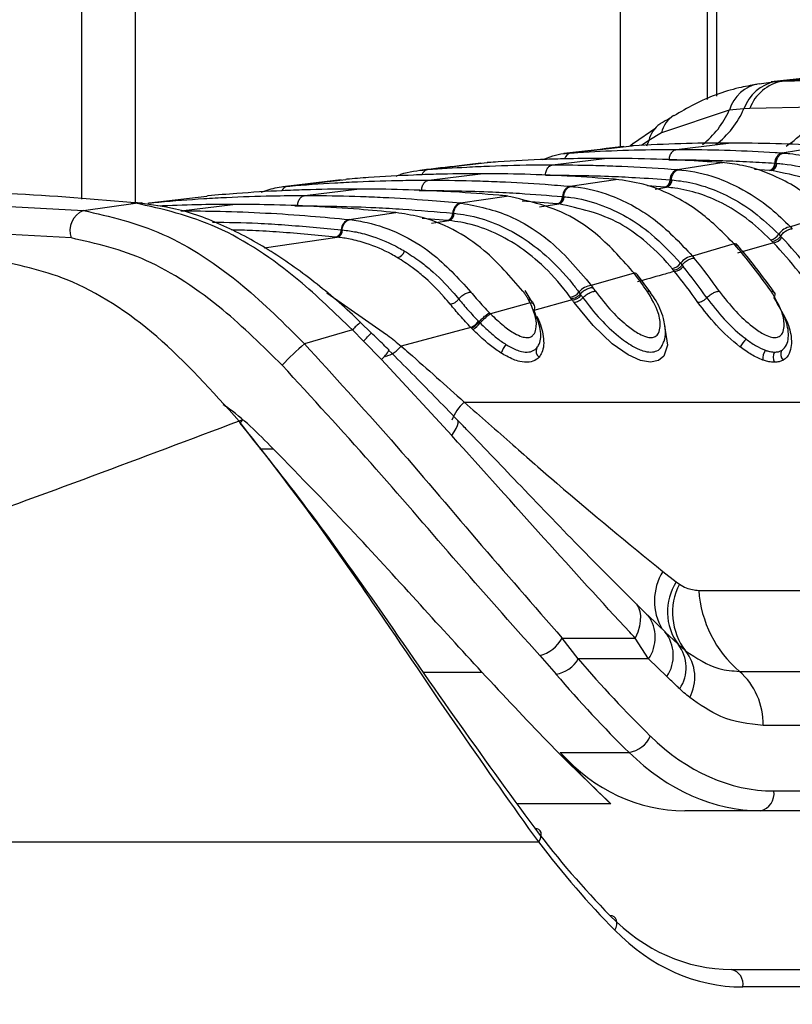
# Paper-space layout '3M DUO Wall Base Bracket' of a CAD drawing. Header units: millimetres. Extents: x 10 to 10067, y 20 to 7950.
# Tile 23 of 114: x 3541 to 3565, y 2809 to 2840. Entities that reach past the tile are written whole.
import ezdxf

# ---------------------------------------------------------------- set-up
doc = ezdxf.new("R2010")
doc.units = ezdxf.units.MM
doc.layers.add('COMPONENT_GEOMETRY', color=7, linetype='Continuous')
doc.styles.add('SLDTEXTSTYLE0', font='TXT', dxfattribs={"width": 0.75})
doc.dimstyles.new('SLDDIMSTYLE1', dxfattribs={"dimtxt": 75, "dimasz": 3.302, "dimexe": 0, "dimexo": 0.0625, "dimgap": 18.75, "dimtad": 0, "dimtih": 1, "dimtoh": 1, "dimdec": 0, "dimrnd": 1e-09, "dimzin": 12, "dimdsep": 46, "dimtxsty": 'SLDTEXTSTYLE0', "dimsah": 1, "dimcen": 0.09, "dimadec": 0, "dimazin": 3, "dimtfac": 1, "dimtdec": 0, "dimtofl": 0, "dimtmove": 0, "dimatfit": 3, "dimfxl": 1, "dimfrac": 2, "dimtolj": 1, "dimtzin": 12, "dimarcsym": 0})

# ---------------------------------------------------------------- blocks, each defined once
blk = doc.blocks.new('_D_31')
at = {"layer": 'COMPONENT_GEOMETRY', "color": 7}
for p, q in [((3546.338, 3861.899), (291.414, 3861.899)), ((294.589, 3861.899), (294.589, 2461.18)), ((294.589, 941.399), (294.589, 2342.118)), ((3494.919, 941.399), (291.414, 941.399))]:
    blk.add_line(p, q, dxfattribs=at)
for points in [[(294.589, 3861.899), (294.081, 3858.597), (295.097, 3858.597)], [(294.589, 941.399), (295.097, 944.701), (294.081, 944.701)]]:
    blk.add_solid(points, dxfattribs=at)
at = {"layer": 'COMPONENT_GEOMETRY', "color": 7, "insert": (183.755, 2438.798), "char_height": 75, "attachment_point": 1, "style": 'SLDTEXTSTYLE0'}
blk.add_mtext('2921', dxfattribs=at)

psp = doc.layouts.new('3M DUO Wall Base Bracket')

# ---------------------------------------------------------------- linework, layer by layer
at = {"color": 7, "linetype": 'Continuous', "lineweight": 25}
for p, q in [((3542.742, 2834.097), (3542.742, 3086.431)), ((3562.372, 3086.431), (3562.372, 2837.22)), ((3566.946, 2838.049), (3564.385, 2837.774)), ((3564.73, 2837.8), (3567.348, 2838.077)), ((3564.006, 2837.72), (3564.517, 2837.787)), ((3564.517, 2837.787), (3564.73, 2837.8)), ((3565.909, 2836.989), (3563.708, 2836.942)), ((3563.069, 2836.886), (3560.943, 2836.178)), ((3563.525, 2836.931), (3563.069, 2836.886)), ((3563.708, 2836.942), (3563.525, 2836.931)), ((3560.766, 2836.322), (3560.061, 2835.844)), ((3560.943, 2836.178), (3560.54, 2835.941)), ((3558.091, 2835.548), (3560.009, 2835.768)), ((3560.053, 2835.854), (3559.936, 2835.753)), ((3559.963, 2835.777), (3560.051, 2835.857)), ((3560.056, 2835.771), (3560.009, 2835.768)), ((3560.009, 2835.768), (3560.02, 2835.769)), ((3561.41, 2835.657), (3563.039, 2835.859)), ((3564.73, 2835.548), (3566.068, 2835.768)), ((3558.048, 2835.545), (3558.091, 2835.548)), ((3564.73, 2835.548), (3564.774, 2835.545)), ((3553.596, 2835.024), (3555.465, 2835.243)), ((3555.504, 2835.246), (3555.465, 2835.243)), ((3555.465, 2835.243), (3555.474, 2835.244)), ((3557.521, 2835.176), (3559.15, 2835.377)), ((3561.447, 2835.024), (3562.834, 2835.243)), ((3562.834, 2835.243), (3562.795, 2835.246)), ((3562.868, 2835.242), (3562.829, 2835.244)), ((3562.834, 2835.243), (3562.868, 2835.244)), ((3564.494, 2835.228), (3564.537, 2835.225)), ((3564.537, 2835.225), (3564.565, 2835.223)), ((3553.559, 2835.021), (3553.596, 2835.024)), ((3553.632, 2834.695), (3555.26, 2834.896)), ((3561.447, 2835.024), (3561.484, 2835.021)), ((3564.368, 2834.997), (3564.326, 2834.999)), ((3564.398, 2834.995), (3564.369, 2834.997)), ((3550.88, 2834.703), (3549.05, 2834.485)), ((3549.16, 2834.497), (3549.192, 2834.5)), ((3549.192, 2834.5), (3551.026, 2834.719)), ((3551.06, 2834.722), (3551.026, 2834.719)), ((3558.073, 2834.5), (3559.495, 2834.719)), ((3558.073, 2834.5), (3558.105, 2834.497)), ((3559.495, 2834.719), (3559.461, 2834.722)), ((3559.495, 2834.719), (3559.531, 2834.72)), ((3559.531, 2834.717), (3559.497, 2834.72)), ((3561.21, 2834.704), (3561.246, 2834.701)), ((3561.246, 2834.701), (3561.27, 2834.699)), ((3544.857, 2833.978), (3546.664, 2834.196)), ((3546.694, 2834.199), (3546.664, 2834.196)), ((3549.743, 2834.214), (3551.371, 2834.415)), ((3554.63, 2833.978), (3556.079, 2834.196)), ((3556.079, 2834.196), (3556.049, 2834.199)), ((3556.079, 2834.196), (3556.116, 2834.197)), ((3556.116, 2834.194), (3556.087, 2834.197)), ((3557.834, 2834.18), (3557.865, 2834.177)), ((3557.865, 2834.177), (3557.886, 2834.175)), ((3561.076, 2834.472), (3561.04, 2834.475)), ((3561.101, 2834.47), (3561.076, 2834.472)), ((3536.564, 2834.089), (3542.793, 2833.74)), ((3542.793, 2833.74), (3544.427, 2833.974)), ((3544.381, 2833.979), (3544.281, 2833.989)), ((3544.427, 2833.974), (3544.381, 2833.979)), ((3544.65, 2833.976), (3544.602, 2833.981)), ((3544.828, 2833.975), (3544.857, 2833.978)), ((3545.854, 2833.732), (3547.482, 2833.934)), ((3554.63, 2833.978), (3554.658, 2833.975)), ((3557.694, 2833.949), (3557.663, 2833.952)), ((3557.716, 2833.947), (3557.694, 2833.949)), ((3551.131, 2833.457), (3552.602, 2833.675)), ((3552.602, 2833.675), (3552.576, 2833.678)), ((3554.389, 2833.658), (3554.417, 2833.655)), ((3554.417, 2833.655), (3554.436, 2833.653)), ((3566.236, 2833.616), (3564.99, 2833.23)), ((3551.131, 2833.457), (3551.157, 2833.455)), ((3554.245, 2833.427), (3554.217, 2833.43)), ((3554.264, 2833.425), (3554.245, 2833.427)), ((3542.414, 2832.88), (3536.218, 2833.232)), ((3550.89, 2833.138), (3550.914, 2833.135)), ((3550.914, 2833.135), (3550.931, 2833.133)), ((3564.624, 2832.995), (3564.679, 2832.938)), ((3564.678, 2832.938), (3564.716, 2832.898)), ((3564.99, 2833.23), (3565.046, 2833.171)), ((3550.741, 2832.907), (3550.717, 2832.909)), ((3550.758, 2832.905), (3550.741, 2832.907)), ((3563.218, 2832.693), (3561.918, 2832.307)), ((3563.218, 2832.693), (3563.165, 2832.752)), ((3563.321, 2832.644), (3563.268, 2832.703)), ((3564.453, 2832.731), (3563.328, 2832.401)), ((3564.417, 2832.77), (3564.364, 2832.825)), ((3564.453, 2832.731), (3564.417, 2832.77)), ((3561.54, 2832.085), (3561.587, 2832.028)), ((3561.587, 2832.028), (3561.619, 2831.988)), ((3561.918, 2832.307), (3561.966, 2832.249)), ((3560.079, 2831.772), (3558.737, 2831.387)), ((3560.079, 2831.772), (3560.033, 2831.831)), ((3560.185, 2831.72), (3560.138, 2831.78)), ((3560.602, 2831.163), (3560.189, 2831.727)), ((3561.317, 2831.87), (3561.271, 2831.925)), ((3561.348, 2831.831), (3561.317, 2831.87)), ((3556.881, 2830.868), (3556.656, 2831.227)), ((3558.349, 2831.178), (3558.39, 2831.121)), ((3558.39, 2831.121), (3558.419, 2831.082)), ((3558.737, 2831.387), (3558.779, 2831.329)), ((3556.819, 2830.846), (3555.573, 2830.499)), ((3556.819, 2830.846), (3556.768, 2830.942)), ((3556.951, 2830.758), (3556.897, 2830.864)), ((3558.14, 2830.934), (3556.931, 2830.602)), ((3558.113, 2830.972), (3558.073, 2831.027)), ((3558.14, 2830.934), (3558.113, 2830.972)), ((3555.542, 2830.53), (3555.573, 2830.499)), ((3551.828, 2829.901), (3551.486, 2830.233)), ((3555.196, 2830.267), (3555.214, 2830.248)), ((3555.214, 2830.248), (3555.248, 2830.213)), ((3551.239, 2829.993), (3549.733, 2829.559)), ((3551.585, 2829.644), (3551.239, 2829.993)), ((3554.959, 2830.069), (3552.77, 2829.485)), ((3555.015, 2830.011), (3554.979, 2830.048)), ((3552.147, 2829.063), (3551.585, 2829.644)), ((3554.359, 2826.682), (3552.147, 2829.063)), ((3554.744, 2827.732), (3574.366, 2827.732)), ((3560.985, 2822.417), (3561.404, 2822.089)), ((3561.404, 2822.089), (3561.5, 2822.019)), ((3562.108, 2821.823), (3575.245, 2821.823)), ((3560.068, 2821.47), (3560.467, 2821.081)), ((3560.467, 2821.081), (3560.519, 2821.036)), ((3561.079, 2820.504), (3560.521, 2821.037)), ((3557.818, 2820.327), (3560.117, 2820.327)), ((3558.328, 2819.675), (3557.818, 2820.327)), ((3560.534, 2819.675), (3560.117, 2820.327)), ((3561.047, 2820.523), (3561.46, 2820.132)), ((3561.46, 2820.132), (3561.693, 2819.926)), ((3557.117, 2819.78), (3557.628, 2819.199)), ((3560.534, 2819.675), (3558.328, 2819.675)), ((3561.11, 2819.119), (3560.534, 2819.675)), ((3563.385, 2819.283), (3576.521, 2819.283)), ((3577.267, 2817.59), (3564.131, 2817.59)), ((3557.758, 2816.741), (3559.921, 2816.741)), ((3564.465, 2815.532), (3581.957, 2815.532)), ((3564.041, 2814.911), (3561.667, 2814.911)), ((3581.533, 2814.911), (3564.041, 2814.911)), ((3528.666, 2813.931), (3557.084, 2813.931)), ((3563.137, 2809.931), (3582.37, 2809.931)), ((3582.722, 2809.383), (3563.489, 2809.383))]:
    psp.add_line(p, q, dxfattribs=at)
at = {"color": 8, "linetype": 'Continuous', "lineweight": 25}
for p, q in [((3544.416, 3086.431), (3544.416, 2833.997)), ((3559.657, 2835.734), (3559.657, 3086.431)), ((3562.665, 3086.431), (3562.665, 2837.328)), ((3560.54, 2835.941), (3560.312, 2835.782)), ((3560.54, 2835.941), (3560.471, 2835.759)), ((3561.166, 2835.336), (3561.185, 2835.336)), ((3564.326, 2834.999), (3563.854, 2835.027)), ((3561.04, 2834.475), (3560.497, 2834.511)), ((3553.335, 2834.373), (3553.407, 2834.374)), ((3560.74, 2834.414), (3561.101, 2834.47)), ((3544.819, 2833.969), (3544.857, 2833.978)), ((3549.431, 2833.892), (3549.518, 2833.893)), ((3557.663, 2833.952), (3556.568, 2834.033)), ((3557.105, 2833.854), (3557.716, 2833.947)), ((3554.217, 2833.43), (3553.428, 2833.493)), ((3553.716, 2833.343), (3554.264, 2833.425)), ((3548.472, 2832.571), (3550.758, 2832.905)), ((3550.43, 2831.163), (3552.311, 2829.854)), ((3548.334, 2826.269), (3548.746, 2826.269)), ((3553.454, 2819.262), (3555.3, 2819.262)), ((3559.348, 2815.129), (3556.405, 2815.129))]:
    psp.add_line(p, q, dxfattribs=at)
at = {"color": 7, "linetype": 'Continuous', "lineweight": 25, "flags": 128}
for points in [[(3544.281, 2833.989), (3544.431, 2833.997), (3544.496, 2833.993)], [(3544.381, 2833.979), (3544.532, 2833.986), (3544.602, 2833.981)], [(3544.427, 2833.974), (3544.578, 2833.981), (3544.649, 2833.976)], [(3547.68, 2827.134), (3547.718, 2827.155), (3547.747, 2827.168), (3547.766, 2827.173), (3547.775, 2827.168), (3547.773, 2827.155), (3547.761, 2827.134), (3547.739, 2827.105), (3547.72, 2827.083)], [(3560.068, 2821.47), (3560.155, 2821.389), (3560.22, 2821.286), (3560.262, 2821.164), (3560.281, 2821.023), (3560.275, 2820.866), (3560.246, 2820.696), (3560.193, 2820.516), (3560.117, 2820.327)], [(3557.084, 2813.931), (3557.129, 2814.009), (3557.157, 2814.086), (3557.167, 2814.159), (3557.159, 2814.223), (3557.133, 2814.278), (3557.09, 2814.32), (3557.032, 2814.347), (3556.961, 2814.36)], [(3559.474, 2811.164), (3559.513, 2811.249), (3559.535, 2811.333), (3559.54, 2811.412), (3559.527, 2811.482), (3559.497, 2811.541), (3559.451, 2811.586), (3559.391, 2811.615), (3559.319, 2811.627)]]:
    psp.add_lwpolyline(points, dxfattribs=at)
at = {"color": 8, "linetype": 'Continuous', "lineweight": 25, "flags": 128}
for points in [[(3561.032, 2830.134), (3561.039, 2830.12), (3561.125, 2829.515), (3561.012, 2829.177), (3560.841, 2829.033), (3560.594, 2828.98), (3560.279, 2829.034), (3559.896, 2829.209), (3559.395, 2829.561), (3558.79, 2830.13), (3558.195, 2830.856), (3558.195, 2830.856)], [(3554.359, 2826.682), (3554.434, 2826.8), (3554.492, 2826.904), (3554.532, 2826.994), (3554.553, 2827.068), (3554.555, 2827.125), (3554.538, 2827.164), (3554.535, 2827.167)]]:
    psp.add_lwpolyline(points, dxfattribs=at)
at = {"color": 7, "linetype": 'Continuous', "lineweight": 25}
for centre, radius, start, end in [((3564.199, 2836.56), 1.176, 99.4224, 163.8824), ((3564.762, 2836.5), 1.31, 100.7907, 160.7725), ((3564.994, 2836.449), 1.377, 101.0306, 159.0177), ((3564.821, 2835.234), 0.327, 106.2486, 181.0603), ((3564.26, 2835.224), 0.234, 286.2515, 1.0607), ((3564.332, 2835.219), 0.234, 286.4014, 1.0508), ((3561.539, 2834.707), 0.33, 106.2021, 180.635), ((3558.165, 2834.182), 0.331, 106.1589, 180.2768), ((3560.974, 2834.701), 0.235, 286.2095, 0.6289), ((3561.035, 2834.696), 0.235, 286.3328, 0.6335), ((3557.597, 2834.179), 0.237, 286.1746, 0.2644), ((3557.649, 2834.174), 0.237, 286.2834, 0.2712), ((3554.723, 2833.658), 0.333, 106.1387, 179.9514), ((3543.045, 2833.115), 0.674, 111.9625, 200.3713), ((3554.151, 2833.658), 0.238, 286.1282, 359.9597), ((3554.197, 2833.654), 0.238, 286.2329, 359.9656), ((3551.224, 2833.136), 0.335, 106.0994, 179.6813), ((3550.651, 2833.139), 0.239, 286.0916, 359.6918), ((3550.692, 2833.135), 0.239, 286.196, 359.6856), ((3564.318, 2833.179), 0.356, 277.2934, 328.9141), ((3565.052, 2832.731), 0.503, 97, 148.3545), ((3549.663, 2820.882), 17.979, 35.057, 41.0678), ((3563.227, 2832.558), 0.135, 43.4382, 94.1851), ((3564.41, 2833.09), 0.361, 276.7825, 327.8345), ((3551.86, 2820.968), 17.233, 35.0152, 43.0491), ((3551.992, 2821.012), 17.412, 35.0152, 43.0489), ((3552.585, 2832.56), 0.301, 281.7685, 342.4889), ((3561.226, 2832.305), 0.383, 276.7149, 324.9059), ((3561.978, 2831.771), 0.54, 96.4413, 144.3859), ((3547.771, 2820.684), 18.31, 35.0883, 39.1716), ((3545.249, 2820.494), 18.631, 35.1062, 37.2513), ((3560.091, 2831.642), 0.13, 40.8026, 95.2297), ((3561.306, 2832.217), 0.388, 276.2327, 323.9118), ((3547.446, 2820.572), 17.89, 35.0895, 39.0041), ((3547.577, 2820.615), 18.07, 35.0889, 39.0046), ((3558.029, 2831.436), 0.411, 276.169, 321.1516), ((3558.099, 2831.348), 0.416, 275.7226, 320.2072), ((3558.797, 2830.811), 0.58, 95.9304, 140.6468), ((3544.022, 2820.845), 17.665, 35.1025, 35.4148), ((3543.36, 2820.305), 18.955, 35.116, 35.5609), ((3556.811, 2830.69), 0.156, 325.145, 87.0653), ((3541.069, 2818.807), 20.94, 35.1276, 35.3883), ((3556.281, 2829.366), 1.335, 122.0157, 140.6505), ((3554.528, 2830.826), 0.871, 299.6338, 320.0515), ((3554.501, 2830.839), 0.975, 301.8198, 320.0283), ((3556.416, 2821.828), 10.219, 130.8426, 136.2908), ((3556.713, 2829.004), 0.849, 140.726, 161.7733), ((3565.289, 2828.286), 2.214, 140.0026, 147.9823), ((3557.242, 2829.332), 0.239, 155.0633, 232.2282), ((3564.559, 2829.099), 0.439, 144.1898, 186.4601), ((3564.774, 2829.133), 0.329, 149.5578, 207.6784), ((3564.95, 2829.235), 0.269, 153.8424, 224.2906), ((3562.848, 2821.151), 1.722, 146.9978, 216.2939), ((3563.252, 2821.126), 1.966, 152.9955, 217.5866), ((3565.782, 2822.078), 3.682, 183.9755, 229.3885), ((3556.852, 2820.843), 1.095, 284.0103, 331.8891), ((3560.13, 2819.779), 1.181, 326.0482, 39.0239), ((3560.517, 2819.397), 1.195, 326.4095, 37.9182), ((3557.493, 2820.15), 0.961, 278.1171, 330.3896), ((3560.667, 2819.098), 1.32, 331.253, 38.9124), ((3561.939, 2817.635), 2.193, 358.8133, 48.7305), ((3559.786, 2817.61), 0.879, 278.8034, 335.9831), ((3563.93, 2815.442), 0.543, 281.8087, 9.5366), ((3563.037, 2809.48), 0.462, 347.8859, 77.5205)]:
    psp.add_arc(centre, radius, start, end, dxfattribs=at)
at = {"color": 8, "linetype": 'Continuous', "lineweight": 25}
for centre, radius, start, end in [((3563.301, 2838.163), 2.86, 302.877, 335.7717), ((3561.788, 2835.995), 0.865, 122.7716, 167.7821), ((3560.457, 2838.064), 2.865, 308.1816, 335.7309), ((3560.901, 2838.073), 2.861, 307.6869, 336.4855), ((3561.379, 2835.744), 0.861, 124.5344, 166.7652), ((3558.147, 2835.3), 0.255, 102.556, 165.9937), ((3553.647, 2834.784), 0.245, 102.026, 160.8378), ((3549.233, 2834.276), 0.228, 100.4045, 156.9538), ((3553.51, 2827.91), 3.082, 130.9887, 137.4874), ((3543.588, 2837.499), 11.209, 315.5121, 317.3547), ((3551.253, 2830.042), 1.326, 312.4125, 328.9332), ((3552.022, 2830.094), 0.964, 285.5176, 320.8522), ((3555.796, 2826.602), 1.544, 132.9615, 158.7741), ((3562.442, 2821.493), 1.725, 147.6056, 211.0297), ((3559.563, 2820.345), 1.179, 325.4169, 35.8684)]:
    psp.add_arc(centre, radius, start, end, dxfattribs=at)
at = {"color": 7, "linetype": 'Continuous', "lineweight": 25}
for centre, major_axis, ratio, start_param, end_param in [((3576.939, 2851.714), (-2.079, 42.156), 0.706247, 2.398562, 2.492116), ((3576.515, 2851.693), (-2.079, 42.757), 0.70627, 2.399047, 2.492601), ((3564.233, 2824.932), (-0.463, 9.394), 0.706247, 2.492116, 3.106771), ((3578.427, 2851.693), (7.703, 42.445), 0.695466, 2.652484, 2.72124), ((3562.589, 2824.911), (1.8, 9.921), 0.695466, 2.652484, 3.267139), ((3563.809, 2824.911), (-0.463, 9.995), 0.706346, 2.494194, 3.108849), ((3576.879, 2843.931), (5.311, 38.722), 0.700456, 2.530197, 2.64649), ((3577.231, 2843.883), (5.313, 39.224), 0.700621, 2.529033, 2.645326), ((3563.854, 2819.931), (1.414, 9.951), 0.699969, 2.649844, 3.240726), ((3564.206, 2819.883), (1.416, 10.453), 0.700621, 2.645326, 3.236207)]:
    psp.add_ellipse(centre, major_axis=major_axis, ratio=ratio, start_param=start_param, end_param=end_param, dxfattribs=at)
for points, knots in [([(3563.933, 2837.698), (3563.743, 2837.664), (3563.069, 2837.543), (3562.186, 2837.219), (3561.539, 2836.833), (3561.329, 2836.707)], [0, 0, 0, 0, 0.208883, 0.742389, 1, 1, 1, 1]), ([(3564.73, 2837.8), (3565.07, 2837.813), (3565.81, 2837.842), (3566.55, 2837.846), (3566.951, 2837.848)], [0, 0, 0, 0, 0.458483, 1, 1, 1, 1]), ([(3561.195, 2836.625), (3561.104, 2836.579), (3561, 2836.526), (3560.904, 2836.462), (3560.891, 2836.453)], [0, 0, 0, 0, 0.866295, 1, 1, 1, 1]), ([(3559.762, 2835.746), (3559.641, 2835.732), (3558.998, 2835.66), (3558.378, 2835.587), (3557.876, 2835.528)], [0, 0, 0, 0, 0.189571, 1, 1, 1, 1]), ([(3563.039, 2835.859), (3563.015, 2835.859), (3562.518, 2835.858), (3561.523, 2835.845), (3560.553, 2835.796), (3560.056, 2835.771)], [0, 0, 0, 0, 0.024033, 0.499895, 1, 1, 1, 1]), ([(3566.021, 2835.771), (3565.997, 2835.772), (3565.5, 2835.801), (3564.506, 2835.846), (3563.536, 2835.854), (3563.039, 2835.859)], [0, 0, 0, 0, 0.024244, 0.500106, 1, 1, 1, 1]), ([(3557.196, 2835.338), (3557.418, 2835.418), (3557.699, 2835.519), (3557.988, 2835.541), (3558.048, 2835.545)], [0, 0, 0, 0, 0.791456, 1, 1, 1, 1]), ([(3558.091, 2835.548), (3558.164, 2835.553), (3558.71, 2835.588), (3559.729, 2835.636), (3560.763, 2835.656), (3561.323, 2835.657), (3561.41, 2835.657)], [0, 0, 0, 0, 0.0661, 0.493687, 0.921273, 1, 1, 1, 1]), ([(3561.185, 2835.336), (3561.188, 2835.363), (3561.195, 2835.434), (3561.238, 2835.539), (3561.314, 2835.629), (3561.378, 2835.648), (3561.41, 2835.657)], [0, 0, 0, 0, 0.161045, 0.440719, 0.72036, 1, 1, 1, 1]), ([(3561.41, 2835.657), (3561.498, 2835.657), (3562.058, 2835.656), (3563.092, 2835.636), (3564.111, 2835.588), (3564.657, 2835.553), (3564.73, 2835.548)], [0, 0, 0, 0, 0.078728, 0.506313, 0.933899, 1, 1, 1, 1]), ([(3564.537, 2835.225), (3564.54, 2835.251), (3564.551, 2835.322), (3564.597, 2835.427), (3564.677, 2835.518), (3564.742, 2835.536), (3564.774, 2835.545)], [0, 0, 0, 0, 0.161006, 0.44066, 0.720321, 1, 1, 1, 1]), ([(3564.774, 2835.545), (3564.838, 2835.54), (3565.407, 2835.491), (3566.333, 2835.223), (3567.305, 2834.664), (3567.771, 2834.278), (3567.921, 2834.154)], [0, 0, 0, 0, 0.058111, 0.513481, 0.843245, 1, 1, 1, 1]), ([(3555.269, 2835.224), (3555.04, 2835.198), (3554.414, 2835.125), (3553.807, 2835.052), (3553.422, 2835.006)], [0, 0, 0, 0, 0.365263, 1, 1, 1, 1]), ([(3553.596, 2835.024), (3554.007, 2835.053), (3554.655, 2835.099), (3555.813, 2835.151), (3556.71, 2835.174), (3557.37, 2835.175), (3557.521, 2835.176)], [0, 0, 0, 0, 0.31483, 0.495571, 0.884785, 1, 1, 1, 1]), ([(3559.15, 2835.377), (3558.779, 2835.375), (3558.171, 2835.371), (3557.057, 2835.338), (3556.213, 2835.296), (3555.605, 2835.253), (3555.504, 2835.246)], [0, 0, 0, 0, 0.305203, 0.499842, 0.916458, 1, 1, 1, 1]), ([(3557.296, 2834.855), (3557.299, 2834.881), (3557.306, 2834.953), (3557.349, 2835.057), (3557.425, 2835.148), (3557.489, 2835.167), (3557.521, 2835.176)], [0, 0, 0, 0, 0.161046, 0.440728, 0.720359, 1, 1, 1, 1]), ([(3557.521, 2835.176), (3557.945, 2835.173), (3558.606, 2835.168), (3559.775, 2835.13), (3560.66, 2835.083), (3561.308, 2835.034), (3561.447, 2835.024)], [0, 0, 0, 0, 0.32369, 0.504431, 0.893531, 1, 1, 1, 1]), ([(3562.795, 2835.246), (3562.424, 2835.271), (3561.817, 2835.311), (3560.702, 2835.357), (3559.858, 2835.376), (3559.25, 2835.377), (3559.15, 2835.377)], [0, 0, 0, 0, 0.305522, 0.500162, 0.917082, 1, 1, 1, 1]), ([(3561.185, 2835.336), (3561.744, 2835.331), (3562.585, 2835.323), (3563.688, 2835.277), (3564.232, 2835.244), (3564.494, 2835.228)], [0, 0, 0, 0, 0.50631, 0.762623, 1, 1, 1, 1]), ([(3566.174, 2833.676), (3565.873, 2833.934), (3565.357, 2834.376), (3564.45, 2834.867), (3563.634, 2835.153), (3563.051, 2835.219), (3562.834, 2835.243)], [0, 0, 0, 0, 0.2961475, 0.5072992, 0.8165272, 1, 1, 1, 1]), ([(3564.537, 2835.225), (3564.532, 2835.196), (3564.523, 2835.139), (3564.483, 2835.066), (3564.431, 2835.013), (3564.39, 2835.002), (3564.369, 2834.997)], [0, 0, 0, 0, 0.249998, 0.500022, 0.749991, 1, 1, 1, 1]), ([(3564.565, 2835.223), (3564.626, 2835.218), (3565.397, 2835.152), (3566.452, 2834.787), (3567.32, 2834.101), (3567.568, 2833.906)], [0, 0, 0, 0, 0.058019, 0.731528, 1, 1, 1, 1]), ([(3555.26, 2834.896), (3554.797, 2834.893), (3554.097, 2834.887), (3552.923, 2834.846), (3551.986, 2834.795), (3551.287, 2834.74), (3551.06, 2834.722)], [0, 0, 0, 0, 0.330895, 0.499787, 0.837714, 1, 1, 1, 1]), ([(3552.612, 2834.822), (3552.661, 2834.842), (3552.967, 2834.969), (3553.288, 2834.997), (3553.559, 2835.021)], [0, 0, 0, 0, 0.157058, 1, 1, 1, 1]), ([(3559.461, 2834.722), (3558.998, 2834.757), (3558.298, 2834.81), (3557.124, 2834.865), (3556.188, 2834.892), (3555.487, 2834.895), (3555.26, 2834.896)], [0, 0, 0, 0, 0.331322, 0.500214, 0.838141, 1, 1, 1, 1]), ([(3557.296, 2834.855), (3557.955, 2834.848), (3558.896, 2834.838), (3560.2, 2834.775), (3560.846, 2834.73), (3561.21, 2834.704)], [0, 0, 0, 0, 0.504425, 0.721113, 1, 1, 1, 1]), ([(3561.246, 2834.701), (3561.249, 2834.727), (3561.26, 2834.798), (3561.307, 2834.903), (3561.387, 2834.993), (3561.452, 2835.012), (3561.485, 2835.021)], [0, 0, 0, 0, 0.161031, 0.440681, 0.720337, 1, 1, 1, 1]), ([(3561.484, 2835.021), (3561.516, 2835.018), (3561.907, 2834.982), (3562.546, 2834.839), (3563.484, 2834.432), (3564.278, 2833.919), (3564.786, 2833.428), (3564.99, 2833.23)], [0, 0, 0, 0, 0.0249802, 0.3117518, 0.510884, 0.8034053, 1, 1, 1, 1]), ([(3567.318, 2833.727), (3567.077, 2833.919), (3566.18, 2834.635), (3565.15, 2834.843), (3564.398, 2834.995)], [0, 0, 0, 0, 0.268951, 1, 1, 1, 1]), ([(3548.378, 2834.322), (3548.541, 2834.376), (3548.799, 2834.461), (3549.063, 2834.488), (3549.16, 2834.497)], [0, 0, 0, 0, 0.635219, 1, 1, 1, 1]), ([(3549.192, 2834.5), (3549.217, 2834.502), (3549.715, 2834.546), (3550.45, 2834.599), (3551.633, 2834.659), (3552.615, 2834.69), (3553.36, 2834.693), (3553.632, 2834.695)], [0, 0, 0, 0, 0.017391, 0.336932, 0.496696, 0.8163, 1, 1, 1, 1]), ([(3553.407, 2834.374), (3553.41, 2834.4), (3553.417, 2834.471), (3553.46, 2834.576), (3553.536, 2834.667), (3553.6, 2834.685), (3553.632, 2834.695)], [0, 0, 0, 0, 0.161045, 0.440719, 0.72036, 1, 1, 1, 1]), ([(3553.632, 2834.695), (3553.668, 2834.695), (3554.177, 2834.694), (3554.922, 2834.682), (3556.105, 2834.638), (3557.077, 2834.583), (3557.811, 2834.522), (3558.073, 2834.5)], [0, 0, 0, 0, 0.023999, 0.34354, 0.503304, 0.822907, 1, 1, 1, 1]), ([(3557.865, 2834.177), (3557.869, 2834.203), (3557.88, 2834.274), (3557.927, 2834.379), (3558.008, 2834.47), (3558.073, 2834.488), (3558.106, 2834.497)], [0, 0, 0, 0, 0.16105, 0.440693, 0.720346, 1, 1, 1, 1]), ([(3558.105, 2834.497), (3558.204, 2834.486), (3558.661, 2834.434), (3559.36, 2834.236), (3560.107, 2833.868), (3560.961, 2833.319), (3561.512, 2832.737), (3561.918, 2832.307)], [0, 0, 0, 0, 0.07106, 0.328707, 0.508594, 0.637825, 1, 1, 1, 1]), ([(3563.165, 2832.752), (3562.82, 2833.095), (3562.269, 2833.641), (3561.316, 2834.224), (3560.44, 2834.589), (3559.786, 2834.679), (3559.495, 2834.719)], [0, 0, 0, 0, 0.316583, 0.505351, 0.78008, 1, 1, 1, 1]), ([(3561.246, 2834.701), (3561.241, 2834.672), (3561.231, 2834.614), (3561.191, 2834.542), (3561.138, 2834.489), (3561.097, 2834.478), (3561.076, 2834.472)], [0, 0, 0, 0, 0.250011, 0.49998, 0.749984, 1, 1, 1, 1]), ([(3561.27, 2834.699), (3561.358, 2834.69), (3561.966, 2834.628), (3562.846, 2834.332), (3563.872, 2833.704), (3564.366, 2833.238), (3564.624, 2832.995)], [0, 0, 0, 0, 0.073597, 0.507112, 0.742765, 1, 1, 1, 1]), ([(3544.281, 2833.989), (3542.919, 2834.109), (3540.912, 2834.285), (3538.957, 2834.302), (3538.329, 2834.307)], [0, 0, 0, 0, 0.67875, 1, 1, 1, 1]), ([(3544.857, 2833.978), (3544.957, 2833.987), (3545.53, 2834.042), (3546.34, 2834.103), (3547.523, 2834.169), (3548.578, 2834.207), (3549.397, 2834.211), (3549.743, 2834.214)], [0, 0, 0, 0, 0.061921, 0.352279, 0.497453, 0.787868, 1, 1, 1, 1]), ([(3551.371, 2834.415), (3551.302, 2834.415), (3550.758, 2834.414), (3549.979, 2834.4), (3548.796, 2834.353), (3547.779, 2834.293), (3547, 2834.226), (3546.694, 2834.199)], [0, 0, 0, 0, 0.04475, 0.348076, 0.499734, 0.80312, 1, 1, 1, 1]), ([(3549.518, 2833.893), (3549.521, 2833.919), (3549.528, 2833.99), (3549.571, 2834.095), (3549.647, 2834.186), (3549.711, 2834.204), (3549.743, 2834.214)], [0, 0, 0, 0, 0.161046, 0.440728, 0.720359, 1, 1, 1, 1]), ([(3549.743, 2834.214), (3549.852, 2834.213), (3550.435, 2834.212), (3551.254, 2834.195), (3552.437, 2834.146), (3553.484, 2834.082), (3554.293, 2834.008), (3554.63, 2833.978)], [0, 0, 0, 0, 0.067017, 0.357375, 0.502549, 0.792963, 1, 1, 1, 1]), ([(3556.049, 2834.199), (3555.979, 2834.205), (3555.436, 2834.255), (3554.656, 2834.312), (3553.474, 2834.375), (3552.458, 2834.409), (3551.678, 2834.413), (3551.371, 2834.415)], [0, 0, 0, 0, 0.045283, 0.3486086, 0.5002663, 0.8036521, 1, 1, 1, 1]), ([(3553.407, 2834.374), (3554.15, 2834.365), (3555.176, 2834.352), (3556.652, 2834.275), (3557.384, 2834.216), (3557.834, 2834.18)], [0, 0, 0, 0, 0.503297, 0.694828, 1, 1, 1, 1]), ([(3560.033, 2831.831), (3559.654, 2832.256), (3559.078, 2832.902), (3557.765, 2833.815), (3556.797, 2834.034), (3556.079, 2834.196)], [0, 0, 0, 0, 0.331864, 0.504238, 1, 1, 1, 1]), ([(3557.865, 2834.177), (3557.86, 2834.148), (3557.85, 2834.091), (3557.81, 2834.018), (3557.757, 2833.965), (3557.715, 2833.954), (3557.695, 2833.949)], [0, 0, 0, 0, 0.250008, 0.499959, 0.749997, 1, 1, 1, 1]), ([(3557.886, 2834.175), (3557.955, 2834.168), (3558.626, 2834.096), (3559.569, 2833.754), (3560.713, 2832.976), (3561.239, 2832.409), (3561.54, 2832.085)], [0, 0, 0, 0, 0.051672, 0.505067, 0.717511, 1, 1, 1, 1]), ([(3564.364, 2832.825), (3564.112, 2833.061), (3563.631, 2833.513), (3562.633, 2834.121), (3561.777, 2834.404), (3561.186, 2834.462), (3561.101, 2834.47)], [0, 0, 0, 0, 0.257471, 0.493196, 0.926487, 1, 1, 1, 1]), ([(3551.239, 2829.993), (3550.684, 2830.529), (3549.345, 2831.825), (3546.968, 2833.405), (3545.279, 2833.783), (3544.427, 2833.974)], [0, 0, 0, 0, 0.259057, 0.6264, 1, 1, 1, 1]), ([(3551.489, 2830.236), (3551.487, 2830.238), (3551.056, 2830.663), (3550.132, 2831.456), (3548.699, 2832.493), (3547.204, 2833.297), (3545.82, 2833.81), (3544.944, 2833.918), (3544.576, 2833.964)], [0, 0, 0, 0, 0.000985, 0.211, 0.42281, 0.63293, 0.845915, 1, 1, 1, 1]), ([(3547.482, 2833.934), (3547.107, 2833.932), (3546.32, 2833.928), (3545.535, 2833.894), (3545.125, 2833.877)], [0, 0, 0, 0, 0.478036, 1, 1, 1, 1]), ([(3552.576, 2833.678), (3552.2, 2833.713), (3551.352, 2833.793), (3550.028, 2833.876), (3548.706, 2833.926), (3547.857, 2833.931), (3547.482, 2833.934)], [0, 0, 0, 0, 0.221771, 0.500316, 0.779385, 1, 1, 1, 1]), ([(3549.518, 2833.893), (3550.335, 2833.882), (3551.434, 2833.867), (3553.058, 2833.774), (3553.865, 2833.704), (3554.389, 2833.658)], [0, 0, 0, 0, 0.50254, 0.676572, 1, 1, 1, 1]), ([(3554.417, 2833.655), (3554.421, 2833.681), (3554.432, 2833.752), (3554.48, 2833.857), (3554.561, 2833.947), (3554.626, 2833.966), (3554.659, 2833.975)], [0, 0, 0, 0, 0.161064, 0.440706, 0.720362, 1, 1, 1, 1]), ([(3554.658, 2833.975), (3555.175, 2833.874), (3555.94, 2833.724), (3556.825, 2833.225), (3557.722, 2832.597), (3558.299, 2831.91), (3558.737, 2831.387)], [0, 0, 0, 0, 0.341964, 0.506116, 0.624337, 1, 1, 1, 1]), ([(3561.271, 2831.925), (3561.25, 2831.95), (3560.969, 2832.283), (3560.436, 2832.797), (3559.295, 2833.605), (3558.368, 2833.806), (3557.716, 2833.947)], [0, 0, 0, 0, 0.021195, 0.282969, 0.495587, 1, 1, 1, 1]), ([(3542.793, 2833.74), (3543.62, 2833.555), (3545.271, 2833.185), (3547.699, 2831.585), (3549.1, 2830.19), (3549.733, 2829.559)], [0, 0, 0, 0, 0.354177, 0.707849, 1, 1, 1, 1]), ([(3545.854, 2833.732), (3546.265, 2833.729), (3547.148, 2833.723), (3548.506, 2833.669), (3549.855, 2833.582), (3550.73, 2833.497), (3551.131, 2833.457)], [0, 0, 0, 0, 0.233156, 0.502001, 0.771362, 1, 1, 1, 1]), ([(3556.591, 2831.209), (3556.199, 2831.66), (3555.244, 2832.759), (3553.812, 2833.491), (3552.847, 2833.638), (3552.602, 2833.675)], [0, 0, 0, 0, 0.3414077, 0.8328399, 1, 1, 1, 1]), ([(3554.417, 2833.655), (3554.412, 2833.626), (3554.401, 2833.569), (3554.361, 2833.496), (3554.307, 2833.443), (3554.266, 2833.432), (3554.245, 2833.427)], [0, 0, 0, 0, 0.250015, 0.49996, 0.749995, 1, 1, 1, 1]), ([(3554.436, 2833.653), (3554.565, 2833.637), (3555.294, 2833.543), (3556.288, 2833.131), (3557.376, 2832.307), (3557.961, 2831.694), (3558.282, 2831.268), (3558.349, 2831.178)], [0, 0, 0, 0, 0.089233, 0.503157, 0.697698, 0.936451, 1, 1, 1, 1]), ([(3550.914, 2833.135), (3550.918, 2833.161), (3550.93, 2833.232), (3550.978, 2833.337), (3551.06, 2833.427), (3551.124, 2833.445), (3551.157, 2833.455)], [0, 0, 0, 0, 0.161071, 0.440694, 0.720368, 1, 1, 1, 1]), ([(3551.157, 2833.455), (3551.337, 2833.429), (3551.873, 2833.351), (3552.746, 2833.033), (3553.875, 2832.363), (3554.558, 2831.619), (3554.956, 2831.184)], [0, 0, 0, 0, 0.129882, 0.385514, 0.641749, 1, 1, 1, 1]), ([(3558.073, 2831.027), (3558.007, 2831.114), (3557.695, 2831.529), (3557.125, 2832.124), (3556.065, 2832.923), (3555.099, 2833.32), (3554.39, 2833.409), (3554.264, 2833.425)], [0, 0, 0, 0, 0.063625, 0.30257, 0.497159, 0.910874, 1, 1, 1, 1]), ([(3550.914, 2833.135), (3550.909, 2833.106), (3550.898, 2833.049), (3550.857, 2832.976), (3550.804, 2832.923), (3550.762, 2832.912), (3550.742, 2832.907)], [0, 0, 0, 0, 0.250016, 0.500032, 0.749995, 1, 1, 1, 1]), ([(3550.931, 2833.133), (3551.071, 2833.114), (3551.387, 2833.071), (3551.978, 2832.909), (3552.485, 2832.693), (3552.81, 2832.505), (3552.872, 2832.469)], [0, 0, 0, 0, 0.2109409, 0.4754394, 0.8993506, 1, 1, 1, 1]), ([(3564.678, 2832.938), (3564.661, 2832.915), (3564.626, 2832.869), (3564.556, 2832.815), (3564.483, 2832.777), (3564.439, 2832.772), (3564.417, 2832.77)], [0, 0, 0, 0, 0.250024, 0.500015, 0.750012, 1, 1, 1, 1]), ([(3564.678, 2832.938), (3564.694, 2832.958), (3564.735, 2833.014), (3564.826, 2833.094), (3564.942, 2833.159), (3565.012, 2833.167), (3565.046, 2833.171)], [0, 0, 0, 0, 0.161213, 0.440835, 0.720413, 1, 1, 1, 1]), ([(3549.03, 2828.889), (3548.419, 2829.49), (3547.076, 2830.814), (3544.759, 2832.348), (3543.194, 2832.703), (3542.414, 2832.88)], [0, 0, 0, 0, 0.294216, 0.647739, 1, 1, 1, 1]), ([(3552.646, 2832.265), (3552.586, 2832.3), (3552.27, 2832.481), (3551.777, 2832.69), (3551.202, 2832.846), (3550.895, 2832.887), (3550.758, 2832.905)], [0, 0, 0, 0, 0.100696, 0.524691, 0.789151, 1, 1, 1, 1]), ([(3564.491, 2831.163), (3564.262, 2831.478), (3563.887, 2831.994), (3563.483, 2832.467), (3563.325, 2832.651)], [0, 0, 0, 0, 0.609912, 1, 1, 1, 1]), ([(3552.872, 2832.469), (3553.033, 2832.367), (3553.312, 2832.19), (3553.823, 2831.779), (3554.232, 2831.377), (3554.512, 2831.04), (3554.576, 2830.962)], [0, 0, 0, 0, 0.262222, 0.45357, 0.874472, 1, 1, 1, 1]), ([(3547.68, 2827.134), (3546.839, 2828.071), (3545.155, 2829.945), (3542.435, 2831.692), (3540.715, 2832.042), (3539.936, 2832.201)], [0, 0, 0, 0, 0.353351, 0.707215, 1, 1, 1, 1]), ([(3554.306, 2830.802), (3554.243, 2830.877), (3553.971, 2831.206), (3553.572, 2831.595), (3553.074, 2831.995), (3552.803, 2832.166), (3552.646, 2832.265)], [0, 0, 0, 0, 0.125579, 0.546576, 0.737905, 1, 1, 1, 1]), ([(3561.587, 2832.028), (3561.568, 2832.007), (3561.531, 2831.964), (3561.459, 2831.912), (3561.383, 2831.877), (3561.339, 2831.872), (3561.317, 2831.87)], [0, 0, 0, 0, 0.250027, 0.499987, 0.750015, 1, 1, 1, 1]), ([(3561.587, 2832.028), (3561.603, 2832.048), (3561.647, 2832.101), (3561.742, 2832.176), (3561.861, 2832.237), (3561.931, 2832.245), (3561.966, 2832.249)], [0, 0, 0, 0, 0.161186, 0.44079, 0.720409, 1, 1, 1, 1]), ([(3561.348, 2831.831), (3561.218, 2831.794), (3560.832, 2831.685), (3560.442, 2831.575), (3560.183, 2831.502)], [0, 0, 0, 0, 0.336525, 1, 1, 1, 1]), ([(3554.576, 2830.962), (3554.592, 2830.981), (3554.636, 2831.034), (3554.731, 2831.109), (3554.851, 2831.171), (3554.921, 2831.18), (3554.956, 2831.184)], [0, 0, 0, 0, 0.161062, 0.440716, 0.720353, 1, 1, 1, 1]), ([(3554.956, 2831.184), (3555.01, 2831.118), (3555.119, 2830.986), (3555.303, 2830.781), (3555.446, 2830.629), (3555.528, 2830.545), (3555.542, 2830.53)], [0, 0, 0, 0, 0.3107943, 0.6215317, 0.9320277, 1, 1, 1, 1]), ([(3556.768, 2830.942), (3556.75, 2830.972), (3556.715, 2831.032), (3556.656, 2831.121), (3556.613, 2831.18), (3556.591, 2831.209)], [0, 0, 0, 0, 0.329905, 0.6648314, 1, 1, 1, 1]), ([(3558.39, 2831.121), (3558.371, 2831.101), (3558.332, 2831.06), (3558.257, 2831.012), (3558.18, 2830.979), (3558.135, 2830.974), (3558.113, 2830.972)], [0, 0, 0, 0, 0.24996, 0.499992, 0.749999, 1, 1, 1, 1]), ([(3558.39, 2831.121), (3558.407, 2831.139), (3558.454, 2831.189), (3558.552, 2831.26), (3558.674, 2831.317), (3558.744, 2831.325), (3558.779, 2831.329)], [0, 0, 0, 0, 0.161197, 0.440807, 0.720406, 1, 1, 1, 1]), ([(3558.474, 2831.003), (3558.491, 2831.021), (3558.538, 2831.07), (3558.637, 2831.14), (3558.759, 2831.197), (3558.829, 2831.205), (3558.864, 2831.209)], [0, 0, 0, 0, 0.161103, 0.440723, 0.720357, 1, 1, 1, 1]), ([(3558.864, 2831.209), (3559.03, 2830.995), (3559.324, 2830.613), (3559.822, 2830.15), (3560.2, 2829.886), (3560.451, 2829.772), (3560.627, 2829.746), (3560.763, 2829.785), (3560.866, 2829.904), (3560.92, 2830.152), (3560.852, 2830.601), (3560.626, 2830.982), (3560.491, 2831.209)], [0, 0, 0, 0, 0.181551, 0.323795, 0.408852, 0.462297, 0.504185, 0.545984, 0.600558, 0.677304, 0.807905, 1, 1, 1, 1]), ([(3560.596, 2831.159), (3560.59, 2831.171), (3560.571, 2831.202), (3560.522, 2831.206), (3560.491, 2831.209)], [0, 0, 0, 0, 0.363503, 1, 1, 1, 1]), ([(3560.956, 2829.508), (3560.98, 2829.553), (3561.051, 2829.685), (3561.075, 2829.974), (3561.006, 2830.418), (3560.821, 2830.852), (3560.629, 2831.113), (3560.582, 2831.178)], [0, 0, 0, 0, 0.085377, 0.248772, 0.504091, 0.876386, 1, 1, 1, 1]), ([(3562.363, 2831.003), (3562.38, 2831.021), (3562.427, 2831.07), (3562.526, 2831.14), (3562.648, 2831.197), (3562.718, 2831.205), (3562.754, 2831.209)], [0, 0, 0, 0, 0.161103, 0.440723, 0.720357, 1, 1, 1, 1]), ([(3562.754, 2831.209), (3562.919, 2830.995), (3563.214, 2830.613), (3563.711, 2830.15), (3564.089, 2829.886), (3564.34, 2829.772), (3564.516, 2829.746), (3564.652, 2829.785), (3564.755, 2829.904), (3564.809, 2830.152), (3564.741, 2830.601), (3564.515, 2830.982), (3564.38, 2831.209)], [0, 0, 0, 0, 0.181551, 0.323795, 0.408852, 0.462296, 0.504185, 0.545985, 0.600558, 0.677304, 0.807905, 1, 1, 1, 1]), ([(3564.478, 2831.003), (3564.486, 2831.021), (3564.509, 2831.07), (3564.511, 2831.14), (3564.469, 2831.197), (3564.41, 2831.205), (3564.38, 2831.209)], [0, 0, 0, 0, 0.161098, 0.440726, 0.720358, 1, 1, 1, 1]), ([(3554.576, 2830.962), (3554.557, 2830.941), (3554.52, 2830.898), (3554.448, 2830.846), (3554.372, 2830.81), (3554.328, 2830.805), (3554.306, 2830.802)], [0, 0, 0, 0, 0.250007, 0.500001, 0.749983, 1, 1, 1, 1]), ([(3554.959, 2830.069), (3554.842, 2830.192), (3554.605, 2830.443), (3554.406, 2830.681), (3554.306, 2830.802)], [0, 0, 0, 0, 0.493801, 1, 1, 1, 1]), ([(3554.576, 2830.962), (3554.577, 2830.96), (3554.668, 2830.848), (3554.864, 2830.618), (3555.086, 2830.384), (3555.196, 2830.267)], [0, 0, 0, 0, 0.007768, 0.504841, 1, 1, 1, 1]), ([(3555.573, 2830.499), (3555.704, 2830.373), (3555.94, 2830.146), (3556.285, 2829.901), (3556.544, 2829.779), (3556.723, 2829.746), (3556.846, 2829.774), (3556.95, 2829.862), (3557.024, 2830.057), (3557.007, 2830.4), (3556.885, 2830.69), (3556.819, 2830.846)], [0, 0, 0, 0, 0.16124, 0.289134, 0.368582, 0.428025, 0.487371, 0.542822, 0.643286, 0.807988, 1, 1, 1, 1]), ([(3556.894, 2830.862), (3556.884, 2830.88), (3556.86, 2830.922), (3556.801, 2830.934), (3556.768, 2830.942)], [0, 0, 0, 0, 0.432758, 1, 1, 1, 1]), ([(3558.474, 2831.003), (3558.454, 2830.983), (3558.415, 2830.943), (3558.339, 2830.895), (3558.262, 2830.862), (3558.218, 2830.858), (3558.195, 2830.856)], [0, 0, 0, 0, 0.249986, 0.500009, 0.750006, 1, 1, 1, 1]), ([(3558.474, 2831.003), (3558.649, 2830.775), (3558.967, 2830.362), (3559.522, 2829.836), (3559.984, 2829.501), (3560.338, 2829.334), (3560.609, 2829.284), (3560.807, 2829.334), (3560.926, 2829.415), (3560.948, 2829.494), (3560.952, 2829.51)], [0, 0, 0, 0, 0.2555283, 0.463412, 0.6109344, 0.7144471, 0.8020001, 0.8871081, 0.9762889, 1, 1, 1, 1]), ([(3562.363, 2831.003), (3562.344, 2830.983), (3562.304, 2830.943), (3562.229, 2830.895), (3562.151, 2830.862), (3562.107, 2830.858), (3562.084, 2830.856)], [0, 0, 0, 0, 0.249977, 0.500012, 0.750007, 1, 1, 1, 1]), ([(3563.411, 2829.46), (3563.408, 2829.462), (3563.142, 2829.666), (3562.636, 2830.137), (3562.268, 2830.617), (3562.084, 2830.856)], [0, 0, 0, 0, 0.005036, 0.503598, 1, 1, 1, 1]), ([(3562.363, 2831.003), (3562.535, 2830.779), (3562.853, 2830.366), (3563.31, 2829.929), (3563.554, 2829.739), (3563.592, 2829.71)], [0, 0, 0, 0, 0.500692, 0.922782, 1, 1, 1, 1]), ([(3564.708, 2829.354), (3564.725, 2829.365), (3564.809, 2829.419), (3564.935, 2829.632), (3564.932, 2829.973), (3564.805, 2830.46), (3564.615, 2830.775), (3564.478, 2831.003)], [0, 0, 0, 0, 0.041439, 0.201296, 0.49918, 0.637273, 1, 1, 1, 1]), ([(3564.547, 2830.856), (3564.694, 2830.612), (3564.897, 2830.275), (3565.03, 2829.747), (3565.027, 2829.365), (3564.878, 2829.125), (3564.778, 2829.061), (3564.757, 2829.047)], [0, 0, 0, 0, 0.350819, 0.485426, 0.783989, 0.954199, 1, 1, 1, 1]), ([(3555.214, 2830.248), (3555.231, 2830.267), (3555.276, 2830.318), (3555.363, 2830.402), (3555.464, 2830.485), (3555.516, 2830.515), (3555.542, 2830.53)], [0, 0, 0, 0, 0.160983, 0.440672, 0.720322, 1, 1, 1, 1]), ([(3557.025, 2829.433), (3557.051, 2829.471), (3557.152, 2829.622), (3557.17, 2830.023), (3557.019, 2830.399), (3556.939, 2830.6)], [0, 0, 0, 0, 0.136183, 0.538312, 1, 1, 1, 1]), ([(3554.979, 2830.048), (3554.995, 2830.058), (3555.028, 2830.076), (3555.092, 2830.126), (3555.158, 2830.185), (3555.196, 2830.227), (3555.215, 2830.248)], [0, 0, 0, 0, 0.249985, 0.499982, 0.749977, 1, 1, 1, 1]), ([(3555.248, 2830.213), (3555.368, 2830.097), (3555.576, 2829.895), (3555.855, 2829.673), (3556.006, 2829.574), (3556.056, 2829.541)], [0, 0, 0, 0, 0.477003, 0.827842, 1, 1, 1, 1]), ([(3557.024, 2830.426), (3557.031, 2830.413), (3557.135, 2830.196), (3557.261, 2829.787), (3557.244, 2829.357), (3557.127, 2829.188), (3557.096, 2829.143)], [0, 0, 0, 0, 0.026994, 0.44987, 0.855507, 1, 1, 1, 1]), ([(3552.388, 2829.356), (3552.271, 2829.475), (3552.088, 2829.661), (3551.897, 2829.838), (3551.829, 2829.902)], [0, 0, 0, 0, 0.6391681, 1, 1, 1, 1]), ([(3552.311, 2829.854), (3552.321, 2829.846), (3552.475, 2829.725), (3552.628, 2829.601), (3552.77, 2829.485)], [0, 0, 0, 0, 0.065215, 1, 1, 1, 1]), ([(3554.979, 2830.048), (3554.979, 2830.048), (3554.972, 2830.055), (3554.966, 2830.062), (3554.959, 2830.069)], [0, 0, 0, 0, 0.011468, 1, 1, 1, 1]), ([(3555.907, 2829.269), (3555.85, 2829.307), (3555.68, 2829.418), (3555.373, 2829.663), (3555.145, 2829.884), (3555.015, 2830.011)], [0, 0, 0, 0, 0.177832, 0.531291, 1, 1, 1, 1]), ([(3549.733, 2829.559), (3550.648, 2828.557), (3552.506, 2826.521), (3555.193, 2823.335), (3556.928, 2821.347), (3557.818, 2820.327)], [0, 0, 0, 0, 0.32022, 0.65098, 1, 1, 1, 1]), ([(3556.056, 2829.541), (3556.106, 2829.511), (3556.269, 2829.413), (3556.524, 2829.309), (3556.783, 2829.289), (3556.939, 2829.346), (3557.002, 2829.41), (3557.025, 2829.433)], [0, 0, 0, 0, 0.131134, 0.422238, 0.647085, 0.874039, 1, 1, 1, 1]), ([(3563.592, 2829.71), (3563.692, 2829.637), (3563.892, 2829.491), (3564.099, 2829.401), (3564.203, 2829.356)], [0, 0, 0, 0, 0.500363, 1, 1, 1, 1]), ([(3554.535, 2827.167), (3554.296, 2827.414), (3553.593, 2828.143), (3552.866, 2828.872), (3552.385, 2829.354)], [0, 0, 0, 0, 0.338899, 1, 1, 1, 1]), ([(3552.77, 2829.485), (3552.85, 2829.416), (3553.514, 2828.835), (3554.168, 2828.248), (3554.744, 2827.732)], [0, 0, 0, 0, 0.120519, 1, 1, 1, 1]), ([(3557.096, 2829.143), (3557.068, 2829.115), (3556.988, 2829.036), (3556.792, 2828.967), (3556.472, 2828.992), (3556.16, 2829.117), (3555.965, 2829.234), (3555.907, 2829.269)], [0, 0, 0, 0, 0.123828, 0.354509, 0.586152, 0.87524, 1, 1, 1, 1]), ([(3564.123, 2829.05), (3563.999, 2829.103), (3563.758, 2829.207), (3563.525, 2829.377), (3563.411, 2829.46)], [0, 0, 0, 0, 0.511869, 1, 1, 1, 1]), ([(3564.203, 2829.356), (3564.215, 2829.352), (3564.266, 2829.334), (3564.366, 2829.307), (3564.446, 2829.302), (3564.49, 2829.3)], [0, 0, 0, 0, 0.121303, 0.507462, 1, 1, 1, 1]), ([(3564.49, 2829.3), (3564.531, 2829.302), (3564.604, 2829.307), (3564.671, 2829.333), (3564.702, 2829.35), (3564.708, 2829.354)], [0, 0, 0, 0, 0.4928036, 0.8970362, 1, 1, 1, 1]), ([(3564.483, 2828.98), (3564.426, 2828.983), (3564.326, 2828.989), (3564.201, 2829.023), (3564.138, 2829.045), (3564.123, 2829.05)], [0, 0, 0, 0, 0.496544, 0.880792, 1, 1, 1, 1]), ([(3564.757, 2829.047), (3564.749, 2829.043), (3564.711, 2829.022), (3564.626, 2828.989), (3564.534, 2828.983), (3564.483, 2828.98)], [0, 0, 0, 0, 0.101106, 0.503379, 1, 1, 1, 1]), ([(3557.117, 2819.78), (3556.221, 2820.786), (3554.506, 2822.711), (3551.822, 2825.849), (3549.969, 2827.866), (3549.03, 2828.889)], [0, 0, 0, 0, 0.350472, 0.670401, 1, 1, 1, 1]), ([(3554.744, 2827.732), (3555.256, 2827.283), (3556.244, 2826.416), (3558.354, 2824.557), (3559.888, 2823.31), (3560.985, 2822.417)], [0, 0, 0, 0, 0.234816, 0.452882, 1, 1, 1, 1]), ([(3548.746, 2826.269), (3548.274, 2826.749), (3547.771, 2827.262), (3547.214, 2827.625), (3547.179, 2827.648)], [0, 0, 0, 0, 0.937441, 1, 1, 1, 1]), ([(3547.68, 2827.134), (3544.615, 2825.98), (3538.478, 2823.669), (3531.722, 2821.394), (3528.339, 2820.254)], [0, 0, 0, 0, 0.499285, 1, 1, 1, 1]), ([(3557.084, 2813.931), (3556.272, 2815.068), (3554.62, 2817.382), (3552.211, 2820.982), (3549.888, 2824.315), (3548.423, 2826.185), (3547.68, 2827.134)], [0, 0, 0, 0, 0.288068, 0.586642, 0.790185, 1, 1, 1, 1]), ([(3547.707, 2827.069), (3548.413, 2826.184), (3549.851, 2824.384), (3552.103, 2821.22), (3554.501, 2817.722), (3556.13, 2815.496), (3556.961, 2814.36)], [0, 0, 0, 0, 0.202853, 0.412388, 0.700186, 1, 1, 1, 1]), ([(3560.122, 2821.427), (3559.571, 2821.975), (3558.4, 2823.14), (3556.63, 2824.985), (3555.309, 2826.368), (3554.63, 2827.068), (3554.534, 2827.167)], [0, 0, 0, 0, 0.307697, 0.654134, 0.951441, 1, 1, 1, 1]), ([(3560.117, 2820.327), (3560.059, 2820.388), (3559.122, 2821.389), (3557.252, 2823.459), (3555.331, 2825.599), (3554.359, 2826.682)], [0, 0, 0, 0, 0.031353, 0.509611, 1, 1, 1, 1]), ([(3555.3, 2819.262), (3554.663, 2819.955), (3553.38, 2821.352), (3551.218, 2823.742), (3549.611, 2825.385), (3548.746, 2826.269)], [0, 0, 0, 0, 0.312189, 0.629836, 1, 1, 1, 1]), ([(3561.5, 2822.019), (3561.572, 2821.976), (3561.771, 2821.857), (3561.977, 2821.836), (3562.108, 2821.823)], [0, 0, 0, 0, 0.362916, 1, 1, 1, 1]), ([(3561.693, 2819.926), (3562.038, 2819.699), (3562.583, 2819.339), (3563.17, 2819.298), (3563.385, 2819.283)], [0, 0, 0, 0, 0.632592, 1, 1, 1, 1]), ([(3555.3, 2819.262), (3555.99, 2818.52), (3557.381, 2817.025), (3558.689, 2815.764), (3559.348, 2815.129)], [0, 0, 0, 0, 0.496445, 1, 1, 1, 1]), ([(3561.512, 2818.736), (3561.478, 2818.768), (3561.344, 2818.896), (3561.21, 2819.024), (3561.11, 2819.119)], [0, 0, 0, 0, 0.254466, 1, 1, 1, 1]), ([(3561.824, 2818.463), (3561.764, 2818.513), (3561.658, 2818.6), (3561.556, 2818.695), (3561.512, 2818.736)], [0, 0, 0, 0, 0.570614, 1, 1, 1, 1]), ([(3564.131, 2817.59), (3563.679, 2817.638), (3562.873, 2817.725), (3562.144, 2818.238), (3561.824, 2818.463)], [0, 0, 0, 0, 0.561368, 1, 1, 1, 1])]:
    psp.add_open_spline(points, degree=3, knots=knots, dxfattribs=at)
at = {"color": 8, "linetype": 'Continuous', "lineweight": 25}
for points, knots in [([(3546.847, 2833.38), (3547.321, 2833.372), (3548.079, 2833.36), (3549.427, 2833.274), (3550.299, 2833.193), (3550.89, 2833.138)], [0, 0, 0, 0, 0.351831, 0.561454, 1, 1, 1, 1]), ([(3550.717, 2832.909), (3550.128, 2832.964), (3549.257, 2833.044), (3548.162, 2833.117), (3547.657, 2833.127), (3547.433, 2833.131)], [0, 0, 0, 0, 0.5386299, 0.7960923, 1, 1, 1, 1])]:
    psp.add_open_spline(points, degree=3, knots=knots, dxfattribs=at)

# ---------------------------------------------------------------- dimensions: what is measured, and where the dimension line sits
at = {"layer": 'COMPONENT_GEOMETRY', "color": 7}
dim = psp.add_linear_dim(base=(294.58866511, 941.39902888), p1=(3547.608043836, 3861.89902888), p2=(3496.189120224, 941.39902888), angle=90, dimstyle='SLDDIMSTYLE1', dxfattribs=at)
dim.commit()
dim.dimension.update_dxf_attribs({"geometry": '_D_31', "text_midpoint": (294.58866511, 2401.64902888), "dimtype": 160})

doc.saveas('drawing.dxf')
